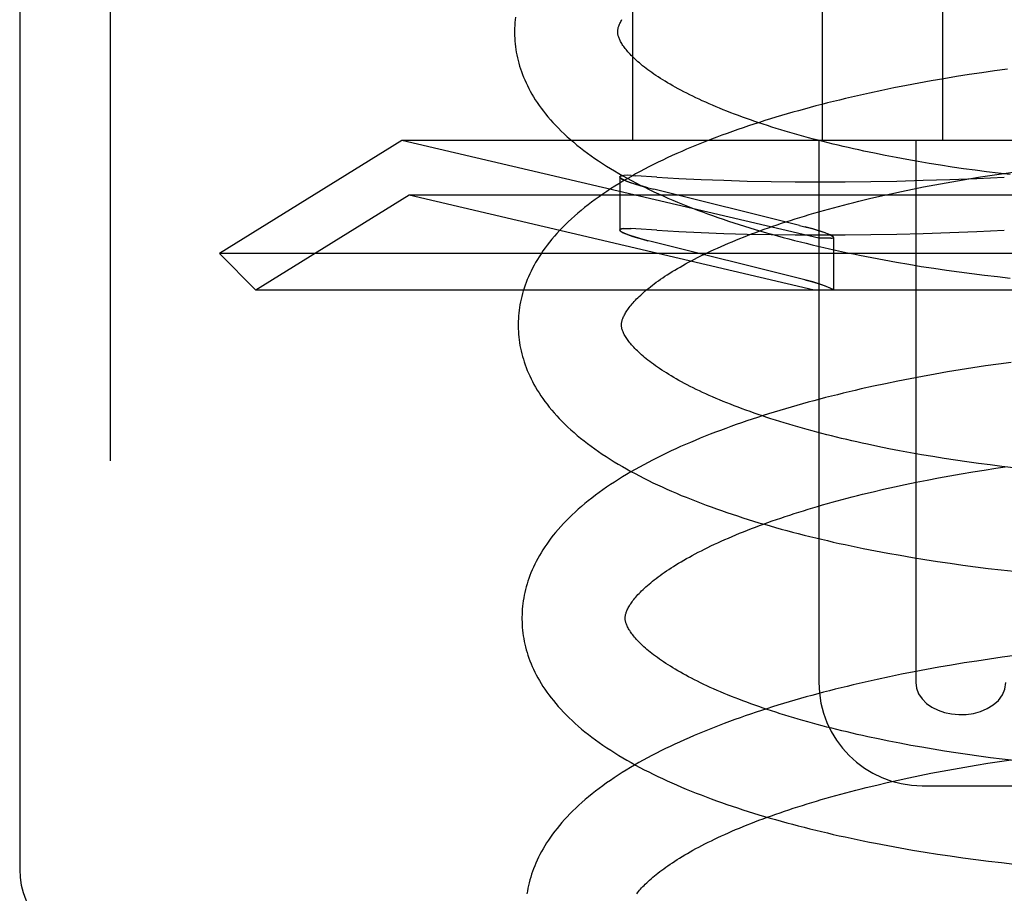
# Model space of a CAD drawing. Header units: inches. Extents: x 0 to 204, y 0 to 132.
# Tile 91 of 118: x 122.872 to 123.063, y 48.97 to 49.139. Entities that reach past the tile are written whole.
import ezdxf

# ---------------------------------------------------------------- set-up
doc = ezdxf.new("R2010")
doc.units = ezdxf.units.IN
doc.header["$LTSCALE"] = 11.243375
doc.header["$MEASUREMENT"] = 0
doc.linetypes.add('HIDDEN', pattern=[0.2, 0.1, -0.1])
doc.layers.add('DEFAULT_2', color=8, linetype='HIDDEN')

msp = doc.modelspace()

# ---------------------------------------------------------------- linework, layer by layer
at = {"layer": 'DEFAULT_2', "color": 8, "linetype": 'HIDDEN'}
for p, q in [((122.88942, 52.4267), (122.88942, 46.92619)), ((122.87192, 49.94452), (122.87192, 48.97452)), ((122.99061, 49.27202), (122.99061, 49.11577)), ((123.02737, 49.27202), (123.02737, 49.11577)), ((123.05066, 49.27202), (123.05066, 49.11577)), ((123.05339, 49.12811), (123.05095, 49.12771)), ((123.05585, 49.1285), (123.05339, 49.12811)), ((123.05831, 49.12887), (123.05585, 49.1285)), ((123.06078, 49.12922), (123.05831, 49.12887)), ((123.06325, 49.12956), (123.06078, 49.12922)), ((123.04369, 49.12639), (123.04129, 49.12592)), ((123.04609, 49.12685), (123.04369, 49.12639)), ((123.04852, 49.12729), (123.04609, 49.12685)), ((123.05095, 49.12771), (123.04852, 49.12729)), ((123.03655, 49.12492), (123.03421, 49.1244)), ((123.03891, 49.12543), (123.03655, 49.12492)), ((123.04129, 49.12592), (123.03891, 49.12543)), ((122.94597, 49.11577), (122.91061, 49.09384)), ((123.02673, 49.09683), (122.94597, 49.11577)), ((123.20124, 49.11577), (122.94597, 49.11577)), ((123.02673, 49.11577), (123.02673, 49.01077)), ((123.04552, 49.11577), (123.04552, 49.01077)), ((123.03959, 49.11284), (123.03751, 49.11326)), ((123.04169, 49.11243), (123.03959, 49.11284)), ((123.04381, 49.11204), (123.04169, 49.11243)), ((123.04596, 49.11166), (123.04381, 49.11204)), ((123.04813, 49.11129), (123.04596, 49.11166)), ((123.05032, 49.11094), (123.04813, 49.11129)), ((123.05253, 49.1106), (123.05032, 49.11094)), ((123.05475, 49.11028), (123.05253, 49.1106)), ((123.05699, 49.10997), (123.05475, 49.11028)), ((123.05924, 49.10968), (123.05699, 49.10997)), ((123.05805, 49.10869), (123.0603, 49.10904)), ((123.0615, 49.1094), (123.05924, 49.10968)), ((123.0603, 49.10904), (123.06256, 49.10937)), ((123.06377, 49.10913), (123.0615, 49.1094)), ((123.06256, 49.10937), (123.06483, 49.10968)), ((122.98816, 49.10868), (122.98816, 49.09841)), ((122.98816, 49.10868), (122.98822, 49.10854)), ((122.98961, 49.109), (122.98897, 49.10898)), ((122.99036, 49.10898), (122.98958, 49.109)), ((122.99034, 49.10899), (122.99125, 49.10893)), ((122.99536, 49.10865), (122.99125, 49.10893)), ((123.04703, 49.10676), (123.0492, 49.10717)), ((123.0492, 49.10717), (123.05139, 49.10757)), ((123.05139, 49.10757), (123.0536, 49.10796)), ((123.0536, 49.10796), (123.05582, 49.10833)), ((123.05582, 49.10833), (123.05805, 49.10869)), ((122.99316, 49.10671), (122.99474, 49.10631)), ((123.02297, 49.09931), (122.99474, 49.10631)), ((123.03857, 49.10497), (123.04065, 49.10543)), ((123.04065, 49.10543), (123.04275, 49.10589)), ((123.04275, 49.10589), (123.04488, 49.10633)), ((123.04488, 49.10633), (123.04703, 49.10676)), ((122.94736, 49.10518), (122.91768, 49.08677)), ((123.02584, 49.08677), (122.94736, 49.10518)), ((123.19986, 49.10518), (122.94736, 49.10518)), ((123.0345, 49.104), (123.03652, 49.10449)), ((123.03652, 49.10449), (123.03857, 49.10497)), ((122.98822, 49.09827), (122.98816, 49.09841)), ((122.98897, 49.0987), (122.98962, 49.09873)), ((122.98958, 49.09873), (122.99037, 49.09871)), ((122.99125, 49.09866), (122.99034, 49.09871)), ((122.99536, 49.09838), (122.99125, 49.09866)), ((123.02297, 49.09931), (123.02455, 49.0989)), ((122.99474, 49.09603), (122.99316, 49.09644)), ((123.02297, 49.08904), (122.99474, 49.09603)), ((123.02906, 49.09683), (123.02673, 49.09683)), ((123.02955, 49.09698), (123.02955, 49.08677)), ((122.91768, 49.08677), (122.91061, 49.09384)), ((123.23661, 49.09384), (122.91061, 49.09384)), ((123.03699, 49.09306), (123.03936, 49.09261)), ((123.03936, 49.09261), (123.04175, 49.09218)), ((123.04175, 49.09218), (123.04416, 49.09177)), ((123.04416, 49.09177), (123.04658, 49.09137)), ((123.04658, 49.09137), (123.04901, 49.091)), ((123.04901, 49.091), (123.05145, 49.09064)), ((123.05145, 49.09064), (123.05391, 49.09029)), ((123.05391, 49.09029), (123.05637, 49.08997)), ((123.05637, 49.08997), (123.05884, 49.08966)), ((123.02455, 49.08863), (123.02297, 49.08904)), ((123.05884, 49.08966), (123.06132, 49.08937)), ((123.06132, 49.08937), (123.0638, 49.0891)), ((123.22953, 49.08677), (122.91768, 49.08677)), ((123.05169, 49.07092), (123.04926, 49.0705)), ((123.05414, 49.07133), (123.05169, 49.07092)), ((123.05659, 49.07171), (123.05414, 49.07133)), ((123.05905, 49.07208), (123.05659, 49.07171)), ((123.06152, 49.07244), (123.05905, 49.07208)), ((123.064, 49.07277), (123.06152, 49.07244)), ((123.04203, 49.06913), (123.03965, 49.06864)), ((123.04443, 49.06961), (123.04203, 49.06913)), ((123.04684, 49.07006), (123.04443, 49.06961)), ((123.04926, 49.0705), (123.04684, 49.07006)), ((123.03729, 49.06814), (123.03495, 49.06761)), ((123.03965, 49.06864), (123.03729, 49.06814)), ((123.04027, 49.05605), (123.03819, 49.05647)), ((123.04237, 49.05565), (123.04027, 49.05605)), ((123.04449, 49.05525), (123.04237, 49.05565)), ((123.04664, 49.05487), (123.04449, 49.05525)), ((123.04881, 49.05451), (123.04664, 49.05487)), ((123.051, 49.05415), (123.04881, 49.05451)), ((123.05321, 49.05382), (123.051, 49.05415)), ((123.05543, 49.05349), (123.05321, 49.05382)), ((123.05767, 49.05318), (123.05543, 49.05349)), ((123.05654, 49.05154), (123.05878, 49.0519)), ((123.05992, 49.05289), (123.05767, 49.05318)), ((123.05878, 49.0519), (123.06102, 49.05225)), ((123.06218, 49.05261), (123.05992, 49.05289)), ((123.06102, 49.05225), (123.06328, 49.05258)), ((123.06446, 49.05234), (123.06218, 49.05261)), ((123.0456, 49.04954), (123.04775, 49.04997)), ((123.04775, 49.04997), (123.04992, 49.05038)), ((123.04992, 49.05038), (123.05211, 49.05078)), ((123.05211, 49.05078), (123.05432, 49.05117)), ((123.05432, 49.05117), (123.05654, 49.05154)), ((123.03724, 49.0477), (123.03929, 49.04818)), ((123.03929, 49.04818), (123.04137, 49.04864)), ((123.04137, 49.04864), (123.04347, 49.0491)), ((123.04347, 49.0491), (123.0456, 49.04954)), ((123.03522, 49.04721), (123.03724, 49.0477)), ((123.0377, 49.03627), (123.04007, 49.03582)), ((123.04007, 49.03582), (123.04246, 49.03539)), ((123.04246, 49.03539), (123.04487, 49.03498)), ((123.04487, 49.03498), (123.04728, 49.03458)), ((123.04728, 49.03458), (123.04972, 49.03421)), ((123.04972, 49.03421), (123.05216, 49.03385)), ((123.05216, 49.03385), (123.05462, 49.0335)), ((123.05462, 49.0335), (123.05708, 49.03318)), ((123.05708, 49.03318), (123.05955, 49.03287)), ((123.05955, 49.03287), (123.06203, 49.03258)), ((123.06203, 49.03258), (123.06451, 49.03231)), ((123.06226, 49.01565), (123.05979, 49.01529)), ((123.06474, 49.01598), (123.06226, 49.01565)), ((123.05, 49.01371), (123.04758, 49.01327)), ((123.05243, 49.01413), (123.05, 49.01371)), ((123.05488, 49.01454), (123.05243, 49.01413)), ((123.05733, 49.01492), (123.05488, 49.01454)), ((123.05979, 49.01529), (123.05733, 49.01492)), ((123.04039, 49.01186), (123.03803, 49.01135)), ((123.04277, 49.01235), (123.04039, 49.01186)), ((123.04517, 49.01282), (123.04277, 49.01235)), ((123.04758, 49.01327), (123.04517, 49.01282)), ((123.03803, 49.01135), (123.03569, 49.01082)), ((123.04032, 48.99939), (123.03825, 48.99982)), ((123.04243, 48.99898), (123.04032, 48.99939)), ((123.04455, 48.99858), (123.04243, 48.99898)), ((123.04671, 48.9982), (123.04455, 48.99858)), ((123.04888, 48.99782), (123.04671, 48.9982)), ((123.05107, 48.99747), (123.04888, 48.99782)), ((123.05328, 48.99712), (123.05107, 48.99747)), ((123.05551, 48.99679), (123.05328, 48.99712)), ((123.05775, 48.99648), (123.05551, 48.99679)), ((123.05501, 48.99437), (123.05724, 48.99475)), ((123.05724, 48.99475), (123.05947, 48.99511)), ((123.06001, 48.99618), (123.05775, 48.99648)), ((123.05947, 48.99511), (123.06172, 48.99545)), ((123.06228, 48.99589), (123.06001, 48.99618)), ((123.06172, 48.99545), (123.06398, 48.99578)), ((123.06456, 48.99562), (123.06228, 48.99589)), ((123.04417, 48.9923), (123.0463, 48.99274)), ((123.0463, 48.99274), (123.04845, 48.99317)), ((123.04845, 48.99317), (123.05062, 48.99359)), ((123.05062, 48.99359), (123.05281, 48.99399)), ((123.05281, 48.99399), (123.05501, 48.99437)), ((123.03591, 48.99041), (123.03794, 48.9909)), ((123.03794, 48.9909), (123.03999, 48.99138)), ((123.03999, 48.99138), (123.04207, 48.99185)), ((123.04207, 48.99185), (123.04417, 48.9923)), ((123.04683, 48.99077), (123.10038, 48.99077)), ((123.04008, 48.97916), (123.04248, 48.97872)), ((123.04248, 48.97872), (123.04489, 48.9783)), ((123.04489, 48.9783), (123.04731, 48.9779)), ((123.04731, 48.9779), (123.04975, 48.97752)), ((123.04975, 48.97752), (123.0522, 48.97715)), ((123.0522, 48.97715), (123.05466, 48.97681)), ((123.05466, 48.97681), (123.05713, 48.97647)), ((123.05713, 48.97647), (123.05961, 48.97616)), ((123.05961, 48.97616), (123.0621, 48.97587)), ((123.0621, 48.97587), (123.06459, 48.97559))]:
    msp.add_line(p, q, dxfattribs=at)
for points in [[(122.96796, 49.13966), (122.96789, 49.13912), (122.96785, 49.13858), (122.96781, 49.13804), (122.96779, 49.1375), (122.96778, 49.13696), (122.96778, 49.13652)], [(122.98778, 49.13677), (122.98778, 49.13687), (122.98778, 49.13699), (122.98779, 49.13711), (122.98781, 49.13723), (122.98783, 49.13735), (122.98786, 49.13749), (122.98789, 49.13762), (122.98794, 49.13777), (122.98799, 49.13792), (122.98805, 49.13808), (122.98811, 49.13825), (122.98819, 49.13842), (122.98828, 49.1386), (122.98837, 49.13879), (122.98848, 49.13898), (122.98859, 49.13917)], [(122.96778, 49.13652), (122.96779, 49.13606), (122.96781, 49.13553), (122.96785, 49.13499), (122.9679, 49.13446), (122.96796, 49.13392), (122.96804, 49.13339), (122.96812, 49.13285), (122.96823, 49.13232), (122.96834, 49.13178), (122.96847, 49.13124), (122.96861, 49.13071), (122.96877, 49.13017), (122.96894, 49.12963), (122.96912, 49.12909), (122.96932, 49.12855), (122.96953, 49.12801), (122.96976, 49.12747), (122.97001, 49.12693), (122.97027, 49.12638), (122.97054, 49.12584), (122.97083, 49.12529), (122.97114, 49.12475), (122.97147, 49.1242), (122.97181, 49.12365), (122.97217, 49.1231), (122.97255, 49.12255), (122.97295, 49.12199), (122.97337, 49.12144), (122.9738, 49.12089), (122.97426, 49.12033), (122.97473, 49.11978), (122.97523, 49.11923), (122.97575, 49.11867), (122.97628, 49.11812), (122.97684, 49.11757), (122.97741, 49.11702), (122.978, 49.11648), (122.97861, 49.11594), (122.97924, 49.1154), (122.97988, 49.11487), (122.98054, 49.11434), (122.98122, 49.11382), (122.98191, 49.1133), (122.98262, 49.11279), (122.98334, 49.11228), (122.98407, 49.11178), (122.98482, 49.11129), (122.98559, 49.1108), (122.98637, 49.11032), (122.98716, 49.10984), (122.98796, 49.10937), (122.98877, 49.10891), (122.9896, 49.10845), (122.99043, 49.108), (122.99128, 49.10755), (122.99214, 49.10711), (122.993, 49.10668), (122.99388, 49.10625), (122.99477, 49.10583), (122.99567, 49.10541), (122.99658, 49.105), (122.9975, 49.1046), (122.99842, 49.1042), (122.99936, 49.1038), (123.00031, 49.10341), (123.00126, 49.10303), (123.00223, 49.10265), (123.0032, 49.10228), (123.00418, 49.10191), (123.00517, 49.10155), (123.00616, 49.10119), (123.00717, 49.10084), (123.00818, 49.10049), (123.00921, 49.10014), (123.01024, 49.09981), (123.01127, 49.09947), (123.01232, 49.09914), (123.01337, 49.09882), (123.01443, 49.0985), (123.0155, 49.09818), (123.01657, 49.09787), (123.01765, 49.09757), (123.01874, 49.09727), (123.01984, 49.09697), (123.02094, 49.09668), (123.02205, 49.09639), (123.02316, 49.09611), (123.02428, 49.09583), (123.02541, 49.09555), (123.02654, 49.09528), (123.02768, 49.09502), (123.02883, 49.09476), (123.02998, 49.0945), (123.03113, 49.09425), (123.03229, 49.094), (123.03346, 49.09376), (123.03463, 49.09352), (123.03699, 49.09306)], [(123.03751, 49.11326), (123.03546, 49.11369), (123.03445, 49.11391), (123.03344, 49.11413), (123.03244, 49.11436), (123.03145, 49.11459), (123.03046, 49.11482), (123.02949, 49.11506), (123.02852, 49.11529), (123.02756, 49.11554), (123.02661, 49.11578), (123.02567, 49.11603), (123.02474, 49.11627), (123.02382, 49.11653), (123.0229, 49.11678), (123.022, 49.11704), (123.0211, 49.1173), (123.02022, 49.11756), (123.01934, 49.11782), (123.01848, 49.11809), (123.01762, 49.11835), (123.01678, 49.11862), (123.01594, 49.1189), (123.01512, 49.11917), (123.01431, 49.11945), (123.0135, 49.11972), (123.01271, 49.12), (123.01194, 49.12028), (123.01117, 49.12056), (123.01041, 49.12085), (123.00967, 49.12113), (123.00894, 49.12142), (123.00822, 49.1217), (123.00751, 49.12199), (123.00682, 49.12228), (123.00614, 49.12257), (123.00547, 49.12286), (123.00481, 49.12315), (123.00416, 49.12344), (123.00353, 49.12373), (123.00291, 49.12402), (123.0023, 49.12431), (123.00171, 49.12461), (123.00113, 49.1249), (123.00056, 49.12519), (123, 49.12548), (122.99946, 49.12577), (122.99893, 49.12606), (122.99842, 49.12635), (122.99791, 49.12664), (122.99743, 49.12693), (122.99695, 49.12721), (122.99649, 49.1275), (122.99604, 49.12778), (122.99561, 49.12806), (122.99518, 49.12834), (122.99477, 49.12862), (122.99438, 49.12889), (122.994, 49.12917), (122.99363, 49.12944), (122.99327, 49.12971), (122.99293, 49.12997), (122.99259, 49.13024), (122.99228, 49.1305), (122.99197, 49.13076), (122.99168, 49.13101), (122.99139, 49.13126), (122.99113, 49.13151), (122.99087, 49.13176), (122.99062, 49.132), (122.99039, 49.13223), (122.99017, 49.13247), (122.98996, 49.13269), (122.98976, 49.13292), (122.98958, 49.13314), (122.9894, 49.13335), (122.98923, 49.13357), (122.98908, 49.13377), (122.98893, 49.13398), (122.98879, 49.13417), (122.98866, 49.13437), (122.98855, 49.13456), (122.98844, 49.13474), (122.98834, 49.13493), (122.98825, 49.1351), (122.98817, 49.13527), (122.98809, 49.13544), (122.98803, 49.13559), (122.98797, 49.13575), (122.98792, 49.13589), (122.98788, 49.13603), (122.98785, 49.13617), (122.98782, 49.13629), (122.9878, 49.13642), (122.98779, 49.13654), (122.98778, 49.13666), (122.98778, 49.13677)], [(123.03421, 49.1244), (123.03305, 49.12413), (123.03189, 49.12386), (123.03073, 49.12358), (123.02959, 49.1233), (123.02844, 49.12301), (123.02731, 49.12272), (123.02617, 49.12243), (123.02505, 49.12213), (123.02393, 49.12183), (123.02282, 49.12152), (123.02171, 49.12121), (123.02061, 49.12089), (123.01951, 49.12057), (123.01843, 49.12025), (123.01735, 49.11992), (123.01627, 49.11959), (123.01521, 49.11925), (123.01415, 49.11891), (123.0131, 49.11856), (123.01206, 49.11821), (123.01102, 49.11786), (123.00999, 49.1175), (123.00897, 49.11713), (123.00796, 49.11676), (123.00695, 49.11639), (123.00596, 49.11601), (123.00497, 49.11563), (123.00399, 49.11524), (123.00302, 49.11484), (123.00206, 49.11445), (123.0011, 49.11404), (123.00016, 49.11364), (122.99922, 49.11322), (122.9983, 49.11281), (122.99738, 49.11238), (122.99648, 49.11195), (122.99558, 49.11152), (122.99469, 49.11108), (122.99381, 49.11064), (122.99295, 49.11019), (122.99209, 49.10973), (122.99124, 49.10927), (122.99041, 49.1088), (122.98958, 49.10833), (122.98877, 49.10785), (122.98797, 49.10737), (122.98718, 49.10688), (122.9864, 49.10638), (122.98564, 49.10588), (122.98489, 49.10537), (122.98415, 49.10485), (122.98342, 49.10433), (122.98271, 49.10381), (122.98202, 49.10328), (122.98134, 49.10274), (122.98068, 49.1022), (122.98003, 49.10166), (122.9794, 49.10111), (122.97879, 49.10056), (122.97819, 49.1), (122.97762, 49.09944), (122.97706, 49.09888), (122.97652, 49.09832), (122.976, 49.09776), (122.9755, 49.09719), (122.97502, 49.09663), (122.97456, 49.09606), (122.97412, 49.0955), (122.9737, 49.09493), (122.97329, 49.09437), (122.97291, 49.0938), (122.97254, 49.09324), (122.9722, 49.09268), (122.97187, 49.09212), (122.97156, 49.09157), (122.97126, 49.09101), (122.97098, 49.09046), (122.97072, 49.08991), (122.97048, 49.08936), (122.97025, 49.08881), (122.97003, 49.08826), (122.96983, 49.08772), (122.96965, 49.08717), (122.96948, 49.08663), (122.96932, 49.08609), (122.96918, 49.08555), (122.96905, 49.08501), (122.96894, 49.08447), (122.96884, 49.08393), (122.96875, 49.08339), (122.96868, 49.08285), (122.96861, 49.08232), (122.96856, 49.08178), (122.96853, 49.08124), (122.96851, 49.08071), (122.9685, 49.08017), (122.9685, 49.07973)], [(122.98816, 49.10868), (122.98825, 49.10882), (122.98852, 49.10891), (122.98897, 49.10898)], [(122.98901, 49.10898), (122.98856, 49.10892), (122.98828, 49.10883), (122.98816, 49.1087), (122.98816, 49.10868)], [(122.99361, 49.1066), (122.99255, 49.10688), (122.99158, 49.10716), (122.99071, 49.10743), (122.98995, 49.10769), (122.98932, 49.10793), (122.98881, 49.10816), (122.98845, 49.10836), (122.98823, 49.10853), (122.98816, 49.10868)], [(122.98846, 49.10835), (122.98887, 49.10813), (122.98944, 49.10788), (122.99017, 49.10761), (122.99104, 49.10733), (122.99204, 49.10703), (122.99316, 49.10671)], [(122.99536, 49.10865), (122.99958, 49.10841), (123.00391, 49.1082), (123.00833, 49.10803), (123.01285, 49.10789), (123.01747, 49.10779), (123.02217, 49.10773), (123.02697, 49.10772), (123.03184, 49.10773), (123.0368, 49.10779), (123.04183, 49.10789), (123.04694, 49.10803), (123.05211, 49.1082), (123.05735, 49.10841), (123.06266, 49.10865)], [(122.9885, 49.07998), (122.9885, 49.08008), (122.9885, 49.0802), (122.98851, 49.08032), (122.98853, 49.08044), (122.98855, 49.08056), (122.98858, 49.08069), (122.98861, 49.08083), (122.98866, 49.08098), (122.98871, 49.08113), (122.98877, 49.08129), (122.98883, 49.08146), (122.98891, 49.08163), (122.989, 49.08181), (122.98909, 49.082), (122.9892, 49.08219), (122.98931, 49.08238), (122.98943, 49.08258), (122.98956, 49.08278), (122.9897, 49.08299), (122.98985, 49.0832), (122.99001, 49.08341), (122.99018, 49.08363), (122.99036, 49.08386), (122.99056, 49.08409), (122.99076, 49.08432), (122.99097, 49.08456), (122.9912, 49.0848), (122.99144, 49.08505), (122.99169, 49.0853), (122.99195, 49.08555), (122.99222, 49.08581), (122.99251, 49.08607), (122.99281, 49.08634), (122.99312, 49.0866), (122.99344, 49.08688), (122.99377, 49.08715), (122.99412, 49.08743), (122.99448, 49.08771), (122.99486, 49.08799), (122.99525, 49.08828), (122.99565, 49.08857), (122.99606, 49.08886), (122.99649, 49.08915), (122.99693, 49.08945), (122.99738, 49.08974), (122.99785, 49.09004), (122.99833, 49.09034), (122.99882, 49.09064), (122.99933, 49.09094), (122.99985, 49.09124), (123.00038, 49.09155), (123.00093, 49.09185), (123.00149, 49.09216), (123.00206, 49.09246), (123.00265, 49.09277), (123.00325, 49.09308), (123.00386, 49.09339), (123.00448, 49.09369), (123.00512, 49.094), (123.00577, 49.09431), (123.00643, 49.09462), (123.0071, 49.09492), (123.00779, 49.09523), (123.00849, 49.09553), (123.0092, 49.09584), (123.00993, 49.09614), (123.01066, 49.09645), (123.01141, 49.09675), (123.01217, 49.09705), (123.01294, 49.09735), (123.01372, 49.09765), (123.01451, 49.09795), (123.01532, 49.09824), (123.01613, 49.09854), (123.01696, 49.09883), (123.0178, 49.09912), (123.01864, 49.09941), (123.0195, 49.0997), (123.02037, 49.09999), (123.02125, 49.10027), (123.02213, 49.10055), (123.02303, 49.10083), (123.02394, 49.10111), (123.02486, 49.10138), (123.02578, 49.10166), (123.02672, 49.10193), (123.02766, 49.1022), (123.02861, 49.10246), (123.02957, 49.10272), (123.03054, 49.10299), (123.03152, 49.10324), (123.0325, 49.1035), (123.0335, 49.10375), (123.0345, 49.104)], [(122.98816, 49.09841), (122.98816, 49.09843), (122.98828, 49.09856), (122.98856, 49.09865), (122.98901, 49.09871)], [(122.98897, 49.0987), (122.98852, 49.09864), (122.98825, 49.09855), (122.98816, 49.09841)], [(122.98816, 49.09841), (122.98823, 49.09826), (122.98845, 49.09809), (122.98882, 49.09788), (122.98932, 49.09766), (122.98996, 49.09742), (122.99072, 49.09716), (122.99159, 49.09689), (122.99255, 49.09661), (122.99361, 49.09633)], [(122.99316, 49.09644), (122.99204, 49.09676), (122.99104, 49.09706), (122.99016, 49.09734), (122.98944, 49.09761), (122.98887, 49.09786), (122.98846, 49.09808)], [(122.99536, 49.09838), (122.99958, 49.09814), (123.00391, 49.09793), (123.00833, 49.09776), (123.01285, 49.09762), (123.01747, 49.09752), (123.02217, 49.09746), (123.02697, 49.09744), (123.03184, 49.09746), (123.0368, 49.09752), (123.04183, 49.09762), (123.04694, 49.09776), (123.05211, 49.09793), (123.05735, 49.09814), (123.06266, 49.09838)], [(123.02955, 49.09698), (123.02948, 49.0971), (123.02926, 49.09726), (123.0289, 49.09745), (123.0284, 49.09767), (123.02777, 49.09791), (123.02701, 49.09817), (123.02613, 49.09845), (123.02516, 49.09873), (123.0241, 49.09902)], [(123.02955, 49.09698), (123.02955, 49.09699), (123.02948, 49.0971), (123.02928, 49.09724), (123.02897, 49.09742), (123.02853, 49.09761), (123.02797, 49.09784), (123.02729, 49.09808), (123.02649, 49.09834), (123.02558, 49.09861), (123.02455, 49.0989)], [(123.02906, 49.09683), (123.02934, 49.09685), (123.0295, 49.0969), (123.02955, 49.09698)], [(123.02906, 49.09683), (123.02921, 49.09684), (123.02933, 49.09685), (123.02943, 49.09687), (123.0295, 49.0969), (123.02954, 49.09693), (123.02955, 49.09698)], [(123.02404, 49.08876), (123.02504, 49.08849), (123.02597, 49.08822), (123.02681, 49.08796), (123.02756, 49.08771), (123.0282, 49.08748), (123.02872, 49.08726), (123.02911, 49.08707), (123.02938, 49.08691), (123.02953, 49.08677)], [(123.02953, 49.08677), (123.02937, 49.08692), (123.02907, 49.0871), (123.02863, 49.0873), (123.02805, 49.08753), (123.02734, 49.08779), (123.02652, 49.08806), (123.02558, 49.08834), (123.02455, 49.08863)], [(122.9685, 49.07973), (122.96851, 49.07927), (122.96853, 49.07874), (122.96857, 49.0782), (122.96862, 49.07767), (122.96868, 49.07713), (122.96876, 49.0766), (122.96884, 49.07606), (122.96895, 49.07553), (122.96906, 49.07499), (122.96919, 49.07445), (122.96933, 49.07392), (122.96949, 49.07338), (122.96966, 49.07284), (122.96984, 49.0723), (122.97004, 49.07176), (122.97025, 49.07122), (122.97048, 49.07068), (122.97073, 49.07014), (122.97099, 49.06959), (122.97126, 49.06905), (122.97155, 49.0685), (122.97186, 49.06796), (122.97219, 49.06741), (122.97253, 49.06686), (122.97289, 49.06631), (122.97327, 49.06576), (122.97367, 49.0652), (122.97409, 49.06465), (122.97452, 49.0641), (122.97498, 49.06354), (122.97545, 49.06299), (122.97595, 49.06244), (122.97646, 49.06189), (122.97699, 49.06134), (122.97754, 49.06079), (122.97812, 49.06024), (122.97871, 49.0597), (122.97931, 49.05916), (122.97994, 49.05862), (122.98058, 49.05809), (122.98124, 49.05756), (122.98192, 49.05704), (122.98261, 49.05652), (122.98332, 49.05601), (122.98404, 49.0555), (122.98478, 49.055), (122.98553, 49.05451), (122.9863, 49.05402), (122.98707, 49.05353), (122.98786, 49.05306), (122.98867, 49.05259), (122.98948, 49.05212), (122.99031, 49.05166), (122.99114, 49.05121), (122.99199, 49.05076), (122.99285, 49.05033), (122.99372, 49.04989), (122.9946, 49.04946), (122.99548, 49.04904), (122.99638, 49.04863), (122.99729, 49.04821), (122.99821, 49.04781), (122.99914, 49.04741), (123.00007, 49.04701), (123.00102, 49.04663), (123.00197, 49.04624), (123.00294, 49.04586), (123.00391, 49.04549), (123.00489, 49.04512), (123.00588, 49.04476), (123.00688, 49.0444), (123.00788, 49.04405), (123.0089, 49.0437), (123.00992, 49.04336), (123.01095, 49.04302), (123.01198, 49.04268), (123.01303, 49.04235), (123.01408, 49.04203), (123.01514, 49.04171), (123.01621, 49.0414), (123.01728, 49.04109), (123.01836, 49.04078), (123.01945, 49.04048), (123.02055, 49.04018), (123.02165, 49.03989), (123.02276, 49.0396), (123.02387, 49.03932), (123.02499, 49.03904), (123.02612, 49.03876), (123.02725, 49.0385), (123.02839, 49.03823), (123.02954, 49.03797), (123.03069, 49.03771), (123.03184, 49.03746), (123.033, 49.03721), (123.03417, 49.03697), (123.03534, 49.03673), (123.0377, 49.03627)], [(123.03819, 49.05647), (123.03614, 49.0569), (123.03513, 49.05713), (123.03412, 49.05735), (123.03312, 49.05758), (123.03213, 49.05781), (123.03115, 49.05804), (123.03017, 49.05827), (123.0292, 49.05851), (123.02825, 49.05875), (123.0273, 49.059), (123.02635, 49.05924), (123.02542, 49.05949), (123.0245, 49.05975), (123.02358, 49.06), (123.02268, 49.06026), (123.02179, 49.06052), (123.0209, 49.06078), (123.02003, 49.06104), (123.01916, 49.06131), (123.01831, 49.06157), (123.01746, 49.06184), (123.01663, 49.06212), (123.0158, 49.06239), (123.01499, 49.06267), (123.01419, 49.06294), (123.0134, 49.06322), (123.01262, 49.0635), (123.01186, 49.06378), (123.0111, 49.06407), (123.01036, 49.06435), (123.00963, 49.06464), (123.00891, 49.06492), (123.0082, 49.06521), (123.00751, 49.0655), (123.00683, 49.06579), (123.00616, 49.06608), (123.0055, 49.06637), (123.00485, 49.06666), (123.00422, 49.06695), (123.0036, 49.06724), (123.00299, 49.06754), (123.0024, 49.06783), (123.00182, 49.06812), (123.00125, 49.06841), (123.0007, 49.0687), (123.00015, 49.069), (122.99963, 49.06928), (122.99911, 49.06957), (122.99861, 49.06986), (122.99813, 49.07015), (122.99765, 49.07043), (122.99719, 49.07072), (122.99674, 49.071), (122.99631, 49.07128), (122.99589, 49.07156), (122.99548, 49.07184), (122.99508, 49.07212), (122.9947, 49.07239), (122.99433, 49.07266), (122.99397, 49.07293), (122.99363, 49.0732), (122.9933, 49.07346), (122.99298, 49.07372), (122.99268, 49.07398), (122.99239, 49.07423), (122.99211, 49.07448), (122.99184, 49.07473), (122.99158, 49.07497), (122.99134, 49.07521), (122.9911, 49.07545), (122.99088, 49.07568), (122.99067, 49.07591), (122.99047, 49.07614), (122.99029, 49.07636), (122.99011, 49.07657), (122.98994, 49.07679), (122.98979, 49.07699), (122.98964, 49.07719), (122.98951, 49.07739), (122.98938, 49.07759), (122.98926, 49.07778), (122.98915, 49.07796), (122.98905, 49.07814), (122.98896, 49.07832), (122.98888, 49.0785), (122.98881, 49.07866), (122.98874, 49.07882), (122.98869, 49.07897), (122.98864, 49.07912), (122.9886, 49.07926), (122.98857, 49.07939), (122.98854, 49.07952), (122.98852, 49.07964), (122.98851, 49.07976), (122.9885, 49.07987), (122.9885, 49.07998)], [(123.03495, 49.06761), (123.03379, 49.06734), (123.03263, 49.06707), (123.03147, 49.06679), (123.03032, 49.06651), (123.02918, 49.06623), (123.02804, 49.06594), (123.02691, 49.06564), (123.02579, 49.06534), (123.02467, 49.06504), (123.02355, 49.06473), (123.02244, 49.06442), (123.02134, 49.06411), (123.02025, 49.06379), (123.01916, 49.06346), (123.01808, 49.06313), (123.01701, 49.0628), (123.01594, 49.06246), (123.01488, 49.06212), (123.01383, 49.06177), (123.01279, 49.06142), (123.01175, 49.06107), (123.01072, 49.06071), (123.0097, 49.06034), (123.00869, 49.05998), (123.00769, 49.0596), (123.00669, 49.05922), (123.0057, 49.05884), (123.00472, 49.05845), (123.00375, 49.05806), (123.00279, 49.05766), (123.00184, 49.05726), (123.00089, 49.05685), (122.99996, 49.05644), (122.99903, 49.05602), (122.99811, 49.0556), (122.9972, 49.05517), (122.99631, 49.05473), (122.99542, 49.05429), (122.99454, 49.05385), (122.99367, 49.0534), (122.99282, 49.05294), (122.99197, 49.05248), (122.99114, 49.05202), (122.99031, 49.05154), (122.9895, 49.05106), (122.9887, 49.05058), (122.98791, 49.05009), (122.98713, 49.04959), (122.98636, 49.04909), (122.98561, 49.04858), (122.98487, 49.04807), (122.98415, 49.04755), (122.98344, 49.04702), (122.98274, 49.04649), (122.98207, 49.04596), (122.9814, 49.04542), (122.98076, 49.04487), (122.98013, 49.04432), (122.97951, 49.04377), (122.97892, 49.04322), (122.97834, 49.04266), (122.97778, 49.0421), (122.97724, 49.04153), (122.97672, 49.04097), (122.97622, 49.0404), (122.97574, 49.03984), (122.97528, 49.03927), (122.97484, 49.03871), (122.97442, 49.03814), (122.97402, 49.03758), (122.97363, 49.03702), (122.97327, 49.03645), (122.97292, 49.03589), (122.97259, 49.03533), (122.97228, 49.03478), (122.97198, 49.03422), (122.97171, 49.03367), (122.97144, 49.03312), (122.9712, 49.03257), (122.97097, 49.03202), (122.97075, 49.03147), (122.97056, 49.03093), (122.97037, 49.03038), (122.9702, 49.02984), (122.97004, 49.0293), (122.9699, 49.02876), (122.96977, 49.02822), (122.96966, 49.02768), (122.96956, 49.02714), (122.96947, 49.0266), (122.9694, 49.02606), (122.96933, 49.02552), (122.96929, 49.02499), (122.96925, 49.02445), (122.96923, 49.02392), (122.96922, 49.02338), (122.96922, 49.02293)], [(122.98922, 49.02319), (122.98922, 49.02329), (122.98922, 49.02341), (122.98923, 49.02353), (122.98925, 49.02365), (122.98927, 49.02377), (122.9893, 49.0239), (122.98933, 49.02404), (122.98938, 49.02419), (122.98943, 49.02434), (122.98949, 49.0245), (122.98956, 49.02467), (122.98963, 49.02484), (122.98972, 49.02502), (122.98981, 49.02521), (122.98992, 49.02539), (122.99003, 49.02559), (122.99015, 49.02579), (122.99028, 49.02599), (122.99042, 49.0262), (122.99057, 49.02641), (122.99073, 49.02662), (122.9909, 49.02684), (122.99108, 49.02706), (122.99128, 49.02729), (122.99148, 49.02753), (122.99169, 49.02777), (122.99192, 49.02801), (122.99216, 49.02826), (122.99241, 49.02851), (122.99267, 49.02876), (122.99294, 49.02902), (122.99323, 49.02928), (122.99353, 49.02955), (122.99384, 49.02981), (122.99416, 49.03008), (122.99449, 49.03036), (122.99484, 49.03064), (122.99521, 49.03092), (122.99558, 49.0312), (122.99597, 49.03149), (122.99637, 49.03178), (122.99678, 49.03207), (122.99721, 49.03236), (122.99765, 49.03265), (122.99811, 49.03295), (122.99857, 49.03325), (122.99905, 49.03355), (122.99954, 49.03385), (123.00005, 49.03415), (123.00057, 49.03445), (123.0011, 49.03476), (123.00165, 49.03506), (123.00221, 49.03537), (123.00278, 49.03567), (123.00337, 49.03598), (123.00397, 49.03629), (123.00458, 49.0366), (123.0052, 49.0369), (123.00584, 49.03721), (123.00649, 49.03752), (123.00715, 49.03782), (123.00783, 49.03813), (123.00851, 49.03844), (123.00921, 49.03874), (123.00992, 49.03905), (123.01065, 49.03935), (123.01138, 49.03966), (123.01213, 49.03996), (123.01289, 49.04026), (123.01366, 49.04056), (123.01444, 49.04086), (123.01523, 49.04116), (123.01604, 49.04145), (123.01685, 49.04175), (123.01768, 49.04204), (123.01852, 49.04233), (123.01936, 49.04262), (123.02022, 49.04291), (123.02109, 49.0432), (123.02197, 49.04348), (123.02285, 49.04376), (123.02375, 49.04404), (123.02466, 49.04432), (123.02558, 49.04459), (123.0265, 49.04487), (123.02744, 49.04514), (123.02838, 49.04541), (123.02933, 49.04567), (123.03029, 49.04593), (123.03126, 49.04619), (123.03224, 49.04645), (123.03322, 49.04671), (123.03422, 49.04696), (123.03522, 49.04721)], [(122.96922, 49.02293), (122.96923, 49.02248), (122.96925, 49.02194), (122.96929, 49.02141), (122.96934, 49.02087), (122.9694, 49.02033), (122.96948, 49.01979), (122.96957, 49.01926), (122.96967, 49.01872), (122.96979, 49.01818), (122.96992, 49.01764), (122.97006, 49.0171), (122.97022, 49.01656), (122.97039, 49.01602), (122.97057, 49.01548), (122.97077, 49.01494), (122.97099, 49.0144), (122.97122, 49.01385), (122.97146, 49.01331), (122.97173, 49.01276), (122.972, 49.01222), (122.9723, 49.01167), (122.97261, 49.01112), (122.97294, 49.01057), (122.97328, 49.01001), (122.97365, 49.00946), (122.97403, 49.00891), (122.97443, 49.00835), (122.97486, 49.0078), (122.9753, 49.00724), (122.97576, 49.00668), (122.97624, 49.00613), (122.97673, 49.00557), (122.97725, 49.00502), (122.97779, 49.00447), (122.97835, 49.00391), (122.97893, 49.00337), (122.97952, 49.00282), (122.98014, 49.00228), (122.98077, 49.00174), (122.98142, 49.00121), (122.98209, 49.00068), (122.98277, 49.00015), (122.98347, 48.99963), (122.98418, 48.99912), (122.98491, 48.99861), (122.98565, 48.99811), (122.98641, 48.99762), (122.98718, 48.99713), (122.98796, 48.99664), (122.98876, 48.99616), (122.98956, 48.99569), (122.99038, 48.99523), (122.99121, 48.99477), (122.99206, 48.99432), (122.99291, 48.99387), (122.99377, 48.99343), (122.99465, 48.993), (122.99553, 48.99257), (122.99642, 48.99215), (122.99733, 48.99173), (122.99824, 48.99132), (122.99917, 48.99091), (123.0001, 48.99051), (123.00104, 48.99012), (123.002, 48.98973), (123.00296, 48.98935), (123.00393, 48.98897), (123.0049, 48.98859), (123.00589, 48.98823), (123.00689, 48.98786), (123.00789, 48.98751), (123.0089, 48.98715), (123.00992, 48.9868), (123.01095, 48.98646), (123.01199, 48.98612), (123.01303, 48.98579), (123.01408, 48.98546), (123.01514, 48.98514), (123.01621, 48.98482), (123.01728, 48.9845), (123.01836, 48.98419), (123.01945, 48.98389), (123.02054, 48.98359), (123.02165, 48.98329), (123.02275, 48.983), (123.02387, 48.98271), (123.02499, 48.98243), (123.02612, 48.98215), (123.02725, 48.98188), (123.02839, 48.98161), (123.02954, 48.98134), (123.03069, 48.98108), (123.03184, 48.98083), (123.03301, 48.98057), (123.03417, 48.98033), (123.03535, 48.98008), (123.03652, 48.97985), (123.0377, 48.97961), (123.04008, 48.97916)], [(123.03825, 48.99982), (123.0362, 49.00026), (123.03519, 49.00048), (123.03418, 49.00071), (123.03318, 49.00094), (123.03219, 49.00117), (123.03121, 49.00141), (123.03024, 49.00164), (123.02927, 49.00189), (123.02831, 49.00213), (123.02736, 49.00238), (123.02643, 49.00263), (123.0255, 49.00288), (123.02458, 49.00313), (123.02366, 49.00339), (123.02276, 49.00365), (123.02187, 49.00391), (123.02099, 49.00418), (123.02012, 49.00444), (123.01926, 49.00471), (123.01841, 49.00498), (123.01757, 49.00525), (123.01674, 49.00553), (123.01592, 49.0058), (123.01511, 49.00608), (123.01432, 49.00636), (123.01353, 49.00664), (123.01276, 49.00693), (123.012, 49.00721), (123.01125, 49.0075), (123.01051, 49.00778), (123.00979, 49.00807), (123.00907, 49.00836), (123.00837, 49.00865), (123.00769, 49.00894), (123.00701, 49.00923), (123.00635, 49.00952), (123.0057, 49.00981), (123.00506, 49.01011), (123.00444, 49.0104), (123.00382, 49.01069), (123.00323, 49.01099), (123.00264, 49.01128), (123.00207, 49.01157), (123.00151, 49.01186), (123.00096, 49.01216), (123.00043, 49.01245), (122.99991, 49.01274), (122.99941, 49.01303), (122.99892, 49.01331), (122.99844, 49.0136), (122.99797, 49.01389), (122.99752, 49.01417), (122.99708, 49.01445), (122.99666, 49.01474), (122.99624, 49.01502), (122.99585, 49.01529), (122.99546, 49.01557), (122.99509, 49.01584), (122.99473, 49.01611), (122.99438, 49.01638), (122.99405, 49.01664), (122.99373, 49.01691), (122.99342, 49.01717), (122.99313, 49.01742), (122.99284, 49.01767), (122.99257, 49.01792), (122.99232, 49.01817), (122.99207, 49.01841), (122.99183, 49.01865), (122.99161, 49.01888), (122.9914, 49.01911), (122.9912, 49.01934), (122.99101, 49.01956), (122.99084, 49.01978), (122.99067, 49.01999), (122.99051, 49.0202), (122.99036, 49.0204), (122.99023, 49.0206), (122.9901, 49.0208), (122.98998, 49.02099), (122.98987, 49.02118), (122.98977, 49.02136), (122.98968, 49.02154), (122.9896, 49.02171), (122.98952, 49.02188), (122.98946, 49.02203), (122.9894, 49.02219), (122.98936, 49.02233), (122.98932, 49.02247), (122.98929, 49.0226), (122.98926, 49.02273), (122.98924, 49.02285), (122.98923, 49.02297), (122.98922, 49.02308), (122.98922, 49.02319)], [(123.03569, 49.01082), (123.03452, 49.01056), (123.03337, 49.01028), (123.03221, 49.01001), (123.03106, 49.00973), (123.02992, 49.00944), (123.02878, 49.00915), (123.02765, 49.00886), (123.02652, 49.00856), (123.0254, 49.00826), (123.02429, 49.00795), (123.02318, 49.00764), (123.02208, 49.00732), (123.02099, 49.007), (123.0199, 49.00668), (123.01882, 49.00635), (123.01775, 49.00602), (123.01668, 49.00568), (123.01562, 49.00534), (123.01457, 49.00499), (123.01352, 49.00464), (123.01249, 49.00428), (123.01146, 49.00392), (123.01044, 49.00356), (123.00943, 49.00319), (123.00842, 49.00282), (123.00743, 49.00244), (123.00644, 49.00205), (123.00546, 49.00167), (123.00449, 49.00127), (123.00352, 49.00088), (123.00257, 49.00047), (123.00162, 49.00006), (123.00069, 48.99965), (122.99976, 48.99923), (122.99885, 48.99881), (122.99794, 48.99838), (122.99704, 48.99795), (122.99615, 48.99751), (122.99528, 48.99707), (122.99441, 48.99662), (122.99355, 48.99616), (122.9927, 48.9957), (122.99187, 48.99523), (122.99104, 48.99476), (122.99023, 48.99428), (122.98943, 48.9938), (122.98864, 48.99331), (122.98786, 48.99281), (122.9871, 48.99231), (122.98635, 48.9918), (122.98561, 48.99129), (122.98488, 48.99077), (122.98417, 48.99024), (122.98348, 48.98971), (122.9828, 48.98917), (122.98213, 48.98863), (122.98148, 48.98809), (122.98085, 48.98754), (122.98024, 48.98699), (122.97964, 48.98643), (122.97907, 48.98587), (122.97851, 48.98531), (122.97797, 48.98475), (122.97745, 48.98419), (122.97695, 48.98362), (122.97647, 48.98306), (122.97601, 48.98249), (122.97557, 48.98193), (122.97515, 48.98136), (122.97474, 48.9808), (122.97436, 48.98024), (122.97399, 48.97967), (122.97365, 48.97911), (122.97332, 48.97856), (122.973, 48.978), (122.97271, 48.97744), (122.97243, 48.97689), (122.97217, 48.97634), (122.97192, 48.97579), (122.97169, 48.97524), (122.97148, 48.97469), (122.97128, 48.97415), (122.97109, 48.9736), (122.97092, 48.97306), (122.97077, 48.97252), (122.97062, 48.97197), (122.9705, 48.97143), (122.97038, 48.97089), (122.97028, 48.97035), (122.97019, 48.96981)], [(123.04552, 49.01077), (123.04568, 49.00963), (123.04607, 49.00857), (123.04674, 49.00758), (123.04761, 49.0067), (123.04865, 49.00597), (123.04983, 49.00538), (123.0511, 49.00494), (123.05246, 49.00466), (123.05386, 49.00453), (123.05529, 49.00457), (123.05671, 49.00477), (123.05807, 49.00515), (123.05936, 49.00569), (123.06052, 49.00641), (123.06153, 49.0073), (123.06231, 49.00834), (123.06278, 49.00949), (123.06299, 49.01077)], [(122.99145, 48.96982), (122.99162, 48.97004), (122.9918, 48.97027), (122.99199, 48.9705), (122.99219, 48.97073), (122.99241, 48.97097), (122.99263, 48.97121), (122.99287, 48.97146), (122.99312, 48.97171), (122.99338, 48.97196), (122.99366, 48.97222), (122.99394, 48.97248), (122.99424, 48.97275), (122.99455, 48.97302), (122.99487, 48.97329), (122.99521, 48.97356), (122.99555, 48.97384), (122.99591, 48.97412), (122.99629, 48.9744), (122.99668, 48.97469), (122.99708, 48.97498), (122.99749, 48.97527), (122.99792, 48.97556), (122.99836, 48.97585), (122.99881, 48.97615), (122.99928, 48.97645), (122.99976, 48.97675), (123.00025, 48.97705), (123.00075, 48.97735), (123.00127, 48.97765), (123.00181, 48.97796), (123.00235, 48.97826), (123.00291, 48.97857), (123.00349, 48.97887), (123.00407, 48.97918), (123.00467, 48.97949), (123.00528, 48.9798), (123.00591, 48.9801), (123.00654, 48.98041), (123.00719, 48.98072), (123.00785, 48.98103), (123.00853, 48.98133), (123.00921, 48.98164), (123.00991, 48.98194), (123.01062, 48.98225), (123.01135, 48.98255), (123.01208, 48.98286), (123.01283, 48.98316), (123.01359, 48.98346), (123.01436, 48.98376), (123.01514, 48.98406), (123.01593, 48.98436), (123.01674, 48.98465), (123.01755, 48.98495), (123.01838, 48.98524), (123.01921, 48.98553), (123.02006, 48.98582), (123.02092, 48.98611), (123.02179, 48.9864), (123.02267, 48.98668), (123.02355, 48.98696), (123.02445, 48.98724), (123.02536, 48.98752), (123.02627, 48.9878), (123.0272, 48.98807), (123.02813, 48.98834), (123.02908, 48.98861), (123.03003, 48.98887), (123.03099, 48.98914), (123.03196, 48.9894), (123.03294, 48.98965), (123.03392, 48.98991), (123.03491, 48.99016), (123.03591, 48.99041)]]:
    msp.add_lwpolyline(points, dxfattribs=at)
for centre, radius in [((123.04673, 49.01077), 0.02), ((122.88692, 48.97452), 0.015)]:
    msp.add_arc(centre, radius, 180, 270, dxfattribs=at)

doc.saveas('drawing.dxf')
